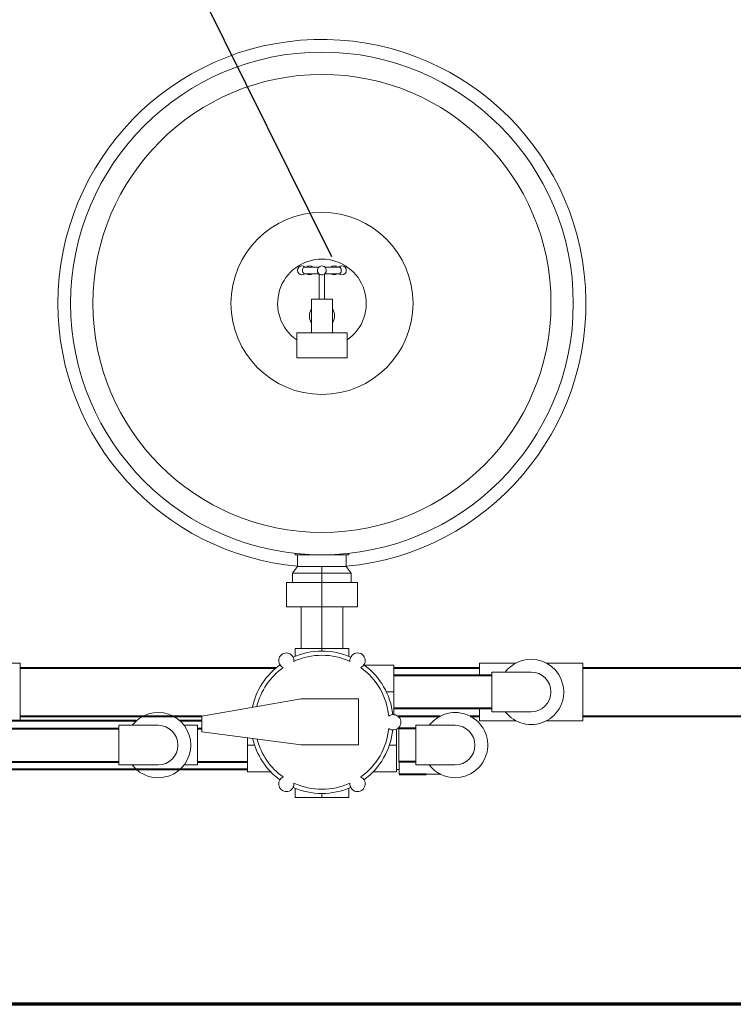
# Model space of a CAD drawing. Extents: x 4114239 to 5838486, y 780458 to 1383318.
# Tile 100 of 231: x 4347025 to 4348339, y 1110140 to 1111954. Entities that reach past the tile are written whole.
import ezdxf

# ---------------------------------------------------------------- set-up
doc = ezdxf.new("R2010")
doc.units = 0
doc.header["$MEASUREMENT"] = 0

msp = doc.modelspace()

# ---------------------------------------------------------------- linework, layer by layer
msp.add_line((4347599.6208, 1111516.4991), (4347184.1043, 1112354.048))
at = {"color": 0, "linetype": 'Continuous', "lineweight": 0}
for p, q in [((4347548.8717, 1111497.9923), (4347575.422, 1111497.9923)), ((4347586.626, 1111497.9923), (4347613.1763, 1111497.9923)), ((4347548.8717, 1111485.6491), (4347575.422, 1111485.6491)), ((4347576.1074, 1111438.6786), (4347576.1074, 1111485.0903)), ((4347585.9406, 1111438.6786), (4347585.9406, 1111485.0903)), ((4347586.626, 1111485.6491), (4347613.1763, 1111485.6491)), ((4347561.7379, 1111376.9629), (4347561.7379, 1111438.6786)), ((4347600.3101, 1111438.6786), (4347561.7379, 1111438.6786)), ((4347600.3101, 1111438.6786), (4347600.3101, 1111376.9629)), ((4347627.3107, 1111376.9629), (4347534.7372, 1111376.9629)), ((4347534.7372, 1111376.9629), (4347534.7372, 1111330.6762)), ((4347627.3107, 1111376.9629), (4347627.3107, 1111330.6762)), ((4347534.7372, 1111330.6762), (4347627.3107, 1111330.6762)), ((4347531.7978, 1110968.1367), (4347531.7978, 1110970.7775)), ((4347531.7978, 1110968.1367), (4347581.1703, 1110968.1367)), ((4347531.7978, 1110968.1367), (4347581.1703, 1110968.1367)), ((4347536.4265, 1110946.5363), (4347536.4265, 1110968.1367)), ((4347536.4265, 1110946.5363), (4347536.4265, 1110968.1367)), ((4347581.1703, 1110968.1367), (4347630.5429, 1110968.1367)), ((4347581.1703, 1110968.1367), (4347630.5429, 1110968.1367)), ((4347625.9142, 1110946.5363), (4347625.9142, 1110968.1367)), ((4347625.9142, 1110946.5363), (4347625.9142, 1110968.1367)), ((4347630.5429, 1110968.1367), (4347630.5429, 1110970.7775)), ((4347536.4265, 1110946.5363), (4347527.1691, 1110934.3585)), ((4347581.1703, 1110946.5363), (4347536.4265, 1110946.5363)), ((4347581.1703, 1110946.5363), (4347536.4265, 1110946.5363)), ((4347581.1703, 1110946.5363), (4347581.1703, 1110934.3585)), ((4347625.9142, 1110946.5363), (4347581.1703, 1110946.5363)), ((4347625.9142, 1110946.5363), (4347581.1703, 1110946.5363)), ((4347581.1703, 1110946.5363), (4347581.1703, 1110934.3585)), ((4347625.9142, 1110946.5363), (4347635.1715, 1110934.3585)), ((4347527.1691, 1110934.3585), (4347581.1703, 1110934.3585)), ((4347527.1691, 1110934.3585), (4347581.1703, 1110934.3585)), ((4347527.1691, 1110934.3585), (4347527.1691, 1110917.2213)), ((4347581.1703, 1110934.3585), (4347581.1703, 1110917.2213)), ((4347581.1703, 1110934.3585), (4347581.1703, 1110917.2213)), ((4347581.1703, 1110934.3585), (4347635.1715, 1110934.3585)), ((4347581.1703, 1110934.3585), (4347635.1715, 1110934.3585)), ((4347635.1715, 1110934.3585), (4347635.1715, 1110917.2213)), ((4347581.1703, 1110917.2213), (4347515.5974, 1110917.2213)), ((4347581.1703, 1110917.2213), (4347515.5974, 1110917.2213)), ((4347515.5974, 1110872.4775), (4347515.5974, 1110917.2213)), ((4347646.7432, 1110917.2213), (4347581.1703, 1110917.2213)), ((4347581.1703, 1110872.4775), (4347581.1703, 1110917.2213)), ((4347646.7432, 1110917.2213), (4347581.1703, 1110917.2213)), ((4347581.1703, 1110872.4775), (4347581.1703, 1110917.2213)), ((4347646.7432, 1110872.4775), (4347646.7432, 1110917.2213)), ((4347581.1703, 1110872.4775), (4347515.5974, 1110872.4775)), ((4347581.1703, 1110872.4775), (4347515.5974, 1110872.4775)), ((4347542.598, 1110795.3329), (4347542.598, 1110872.4775)), ((4347581.1703, 1110795.3329), (4347581.1703, 1110872.4775)), ((4347646.7432, 1110872.4775), (4347581.1703, 1110872.4775)), ((4347646.7432, 1110872.4775), (4347581.1703, 1110872.4775)), ((4347581.1703, 1110795.3329), (4347581.1703, 1110872.4775)), ((4347619.7426, 1110795.3329), (4347619.7426, 1110872.4775)), ((4347581.1703, 1110795.3329), (4347531.7978, 1110795.3329)), ((4347581.1703, 1110795.3329), (4347531.7978, 1110795.3329)), ((4347531.7978, 1110781.0556), (4347531.7978, 1110795.3329)), ((4347630.5429, 1110795.3329), (4347581.1703, 1110795.3329)), ((4347581.1703, 1110790.7042), (4347581.1703, 1110795.3329)), ((4347630.5429, 1110795.3329), (4347581.1703, 1110795.3329)), ((4347581.1703, 1110790.7042), (4347581.1703, 1110795.3329)), ((4347630.5429, 1110781.0556), (4347630.5429, 1110795.3329)), ((4347025.4189, 1110768.674), (4346975.8839, 1110768.674)), ((4347025.4189, 1110662.2957), (4347025.4189, 1110768.674)), ((4347713.4347, 1110764.8574), (4347659.3454, 1110764.8574)), ((4347713.4347, 1110715.4848), (4347713.4347, 1110764.8574)), ((4347713.4347, 1110715.4848), (4347713.4347, 1110764.8574)), ((4347871.301, 1110768.674), (4347871.301, 1110745.9367)), ((4347938.3479, 1110768.674), (4347871.301, 1110768.674)), ((4348061.3202, 1110768.674), (4347994.2732, 1110768.674)), ((4348061.3202, 1110768.674), (4348061.3202, 1110662.2957)), ((4347893.9571, 1110752.027), (4347893.9571, 1110715.4848)), ((4347893.9571, 1110752.027), (4347929.6872, 1110752.027)), ((4347966.3106, 1110752.027), (4347929.6872, 1110752.027)), ((4347713.4347, 1110715.4848), (4347699.7935, 1110715.4848)), ((4347713.4347, 1110715.4848), (4347699.7935, 1110715.4848)), ((4347713.4347, 1110673.6029), (4347713.4347, 1110715.4848)), ((4347713.4347, 1110673.6029), (4347713.4347, 1110715.4848)), ((4347893.9571, 1110715.4848), (4347893.9571, 1110678.9427)), ((4347359.7395, 1110670.9834), (4347542.8521, 1110702.8763)), ((4347359.7395, 1110670.9834), (4347542.8521, 1110702.8763)), ((4347542.8521, 1110702.8763), (4347648.2603, 1110702.8763)), ((4347542.8521, 1110702.8763), (4347648.2603, 1110702.8763)), ((4347648.2603, 1110702.8763), (4347648.2603, 1110618.0173)), ((4347648.2603, 1110702.8763), (4347648.2603, 1110618.0173)), ((4347871.301, 1110685.033), (4347871.301, 1110662.2957)), ((4347893.9571, 1110678.9427), (4347929.6872, 1110678.9427)), ((4347929.6872, 1110678.9427), (4347966.3106, 1110678.9427)), ((4347025.4189, 1110662.2957), (4346975.8839, 1110662.2957)), ((4347359.7395, 1110641.7402), (4347359.7395, 1110670.9834)), ((4347359.7395, 1110641.7402), (4347359.7395, 1110670.9834)), ((4347723.6377, 1110670.6375), (4347723.6377, 1110667.9442)), ((4347723.6377, 1110670.6375), (4347773.1727, 1110670.6375)), ((4347938.3479, 1110662.2957), (4347871.301, 1110662.2957)), ((4348061.3202, 1110662.2957), (4347994.2732, 1110662.2957)), ((4347207.1476, 1110653.9906), (4347207.1476, 1110580.9062)), ((4347207.1476, 1110653.9906), (4347242.8778, 1110653.9906)), ((4347279.5011, 1110653.9906), (4347242.8778, 1110653.9906)), ((4347351.8546, 1110653.9906), (4347327.2051, 1110653.9906)), ((4347351.8546, 1110617.4484), (4347351.8546, 1110653.9906)), ((4347359.7395, 1110641.7402), (4347542.8521, 1110618.0173)), ((4347359.7395, 1110641.7402), (4347542.8521, 1110618.0173)), ((4347718.3334, 1110617.4484), (4347718.3334, 1110646.819)), ((4347718.3334, 1110617.4484), (4347718.3334, 1110646.819)), ((4347722.7368, 1110586.9966), (4347722.7368, 1110647.9002)), ((4347723.6377, 1110651.1726), (4347723.6377, 1110647.9002)), ((4347754.0895, 1110653.9906), (4347754.0895, 1110580.9062)), ((4347754.0895, 1110653.9906), (4347789.8196, 1110653.9906)), ((4347826.443, 1110653.9906), (4347789.8196, 1110653.9906)), ((4347444.0073, 1110617.4484), (4347444.0073, 1110630.823)), ((4347444.0073, 1110617.4484), (4347444.0073, 1110630.823)), ((4347351.8546, 1110580.9062), (4347351.8546, 1110617.4484)), ((4347444.0073, 1110568.0759), (4347444.0073, 1110617.4484)), ((4347444.0073, 1110617.4484), (4347456.969, 1110617.4484)), ((4347444.0073, 1110568.0759), (4347444.0073, 1110617.4484)), ((4347444.0073, 1110617.4484), (4347456.969, 1110617.4484)), ((4347648.2603, 1110618.0173), (4347542.8521, 1110618.0173)), ((4347648.2603, 1110618.0173), (4347542.8521, 1110618.0173)), ((4347705.3716, 1110617.4484), (4347718.3334, 1110617.4484)), ((4347705.3716, 1110617.4484), (4347718.3334, 1110617.4484)), ((4347718.3334, 1110568.0759), (4347718.3334, 1110617.4484)), ((4347718.3334, 1110568.0759), (4347718.3334, 1110617.4484)), ((4347723.6377, 1110586.9966), (4347723.6377, 1110564.2592)), ((4347207.1476, 1110580.9062), (4347242.8778, 1110580.9062)), ((4347242.8778, 1110580.9062), (4347279.5011, 1110580.9062)), ((4347351.8546, 1110580.9062), (4347327.2051, 1110580.9062)), ((4347444.0073, 1110568.0759), (4347487.2014, 1110568.0759)), ((4347675.1392, 1110568.0759), (4347718.3334, 1110568.0759)), ((4347723.6377, 1110572.7857), (4347718.3334, 1110572.7857)), ((4347754.0895, 1110580.9062), (4347789.8196, 1110580.9062)), ((4347798.4804, 1110564.2592), (4347773.1727, 1110564.2592)), ((4347789.8196, 1110580.9062), (4347826.443, 1110580.9062)), ((4347531.7978, 1110538.0612), (4347531.7978, 1110520.8465)), ((4347581.1703, 1110528.4126), (4347581.1703, 1110520.8465)), ((4347581.1703, 1110528.4126), (4347581.1703, 1110520.8465)), ((4347630.5429, 1110538.0612), (4347630.5429, 1110520.8465)), ((4347531.7978, 1110520.8465), (4347581.1703, 1110520.8465)), ((4347531.7978, 1110520.8465), (4347581.1703, 1110520.8465)), ((4347581.1703, 1110520.8465), (4347630.5429, 1110520.8465)), ((4347581.1703, 1110520.8465), (4347630.5429, 1110520.8465))]:
    msp.add_line(p, q, dxfattribs=at)
at = {"color": 0, "linetype": 'Continuous', "lineweight": 40}
for p, q in [((4347025.4189, 1110760.1475), (4347497.0213, 1110760.1475)), ((4347713.4347, 1110760.1475), (4347871.301, 1110760.1475)), ((4347893.9571, 1110745.9367), (4347713.4347, 1110745.9367)), ((4348061.3202, 1110760.1475), (4348361.7998, 1110760.1475)), ((4347893.9571, 1110685.033), (4347713.4347, 1110685.033)), ((4347239.2986, 1110662.111), (4346950.2221, 1110662.111)), ((4347025.4189, 1110670.8222), (4347359.7395, 1110670.9834)), ((4347307.1097, 1110670.8222), (4347359.7395, 1110670.8222)), ((4347359.7395, 1110662.111), (4347319.7037, 1110662.111)), ((4347720.7794, 1110670.8222), (4347798.8345, 1110670.8222)), ((4347773.1727, 1110670.6375), (4347798.4804, 1110670.6375)), ((4347854.0516, 1110670.8222), (4347871.301, 1110670.8222)), ((4348061.3202, 1110670.8222), (4348361.7998, 1110670.8222)), ((4346316.4895, 1110647.9002), (4347207.1476, 1110647.9002)), ((4347351.8546, 1110647.9002), (4347359.7395, 1110647.9002)), ((4347754.0895, 1110647.9002), (4347722.7368, 1110647.9002)), ((4346316.4895, 1110586.9966), (4347207.1476, 1110586.9966)), ((4347351.8546, 1110586.9966), (4347444.0073, 1110586.9966)), ((4347754.0895, 1110586.9966), (4347722.7368, 1110586.9966)), ((4347444.0073, 1110572.7857), (4346877.7556, 1110572.7857)), ((4347444.0073, 1110572.7857), (4347319.7037, 1110572.7857)), ((4347723.6377, 1110564.2592), (4347773.1727, 1110564.2592))]:
    msp.add_line(p, q, dxfattribs=at)
at = {"color": 1, "lineweight": 70}
msp.add_line((4348638.1737, 1110140.1664), (4341057.7289, 1110140.1664), dxfattribs=at)
at = {"color": 0, "linetype": 'Continuous', "lineweight": 0}
for radius in [462.8675, 421.7762, 167.6556]:
    msp.add_circle((4347581.1703, 1111431.0042), radius, dxfattribs=at)
for centre, radius, start, end in [((4347581.1703, 1111431.0042), 486.1376, 275.280948, 180), ((4347581.1703, 1111431.0042), 81.6567, 90, 235.3446948), ((4347581.1703, 1111431.0042), 81.6567, 304.4060402, 90), ((4347544.3396, 1111491.8207), 8.3349, 47.7694116, 312.2305881), ((4347558.3518, 1111491.8207), 8.3349, 47.7694116, 132.2305884), ((4347581.024, 1111491.8207), 8.3349, 33.8209463, 146.1790537), ((4347603.6962, 1111491.8207), 8.3349, 47.7694116, 132.2305884), ((4347617.7084, 1111491.8207), 8.3349, 227.7694119, 132.2305884), ((4347558.3518, 1111491.8207), 8.3349, 227.7694119, 312.2305881), ((4347581.024, 1111491.8207), 8.3349, 213.8209463, 326.1790537), ((4347603.6962, 1111491.8207), 8.3349, 227.7694119, 312.2305881), ((4347581.1703, 1111431.0042), 486.1376, 180, 264.719052), ((4347581.1703, 1111407.8608), 23.1434, 147.783696, 180), ((4347581.1703, 1111407.8608), 23.1434, 325.792865, 32.216304), ((4347581.1703, 1111407.8608), 23.1434, 180, 212.896178), ((4347515.5974, 1110773.134), 14.089, 354.1855451, 245.8144549), ((4347515.5974, 1110773.134), 14.089, 354.1855451, 245.8144549), ((4347581.1703, 1110659.5584), 131.1458, 66.1582547, 113.8417453), ((4347581.1703, 1110659.5584), 131.1458, 66.1582547, 113.8417453), ((4347581.1703, 1110659.5584), 123.4313, 65.3109915, 114.6890085), ((4347581.1703, 1110659.5584), 123.4313, 65.3109915, 114.6890085), ((4347646.7432, 1110773.134), 14.089, 294.1855451, 185.8144549), ((4347646.7432, 1110773.134), 14.089, 294.1855451, 185.8144549), ((4347581.1703, 1110659.5584), 131.1458, 126.1582549, 167.8225044), ((4347581.1703, 1110659.5584), 131.1458, 126.1582549, 167.8225044), ((4347581.1703, 1110659.5584), 131.1458, 6.1582548, 53.8417451), ((4347581.1703, 1110659.5584), 131.1458, 6.1582548, 53.8417451), ((4347966.3106, 1110715.4848), 60.0916, 90, 142.5471679), ((4347966.3106, 1110715.4848), 60.0916, 217.4528321, 90), ((4347581.1703, 1110659.5584), 123.4313, 125.3109918, 166.3638179), ((4347581.1703, 1110659.5584), 123.4313, 125.3109918, 166.3638179), ((4347581.1703, 1110659.5584), 123.4313, 5.3109917, 54.6890082), ((4347581.1703, 1110659.5584), 123.4313, 5.3109917, 54.6890082), ((4347966.3106, 1110715.4848), 36.5422, 0, 90), ((4347966.3106, 1110715.4848), 36.5422, 270, 0), ((4347279.5011, 1110617.4484), 60.0916, 217.4528321, 142.5471679), ((4347712.3161, 1110659.5584), 14.089, 234.1855449, 125.8144551), ((4347712.3161, 1110659.5584), 14.089, 234.1855449, 125.8144551), ((4347826.443, 1110617.4484), 60.0916, 270, 142.5471679), ((4347279.5011, 1110617.4484), 36.5422, 270, 90), ((4347581.1703, 1110659.5584), 123.4313, 305.3109918, 354.6890083), ((4347581.1703, 1110659.5584), 123.4313, 305.3109918, 354.6890083), ((4347581.1703, 1110659.5584), 131.1458, 306.1582549, 353.8417452), ((4347581.1703, 1110659.5584), 131.1458, 306.1582549, 353.8417452), ((4347826.443, 1110617.4484), 36.5422, 270, 90), ((4347581.1703, 1110659.5584), 131.1458, 193.2076924, 233.8417451), ((4347581.1703, 1110659.5584), 131.1458, 193.2076924, 233.8417451), ((4347581.1703, 1110659.5584), 123.4313, 194.5590564, 234.6890082), ((4347581.1703, 1110659.5584), 123.4313, 194.5590564, 234.6890082), ((4347826.443, 1110617.4484), 60.0916, 217.4528321, 270), ((4347515.5974, 1110545.9828), 14.089, 114.1855451, 5.8144549), ((4347515.5974, 1110545.9828), 14.089, 114.1855451, 5.8144549), ((4347581.1703, 1110659.5584), 123.4313, 245.3109915, 294.6890085), ((4347581.1703, 1110659.5584), 123.4313, 245.3109915, 294.6890085), ((4347646.7432, 1110545.9828), 14.089, 174.1855451, 65.8144549), ((4347646.7432, 1110545.9828), 14.089, 174.1855451, 65.8144549), ((4347581.1703, 1110659.5584), 131.1458, 246.1582547, 293.8417453), ((4347581.1703, 1110659.5584), 131.1458, 246.1582547, 293.8417453)]:
    msp.add_arc(centre, radius, start, end, dxfattribs=at)
at = {"color": 0, "linetype": 'Continuous', "lineweight": 0, "extrusion": (0, 0, -1)}
for centre, major_axis, start_param, end_param in [((4347548.8717, 1111491.8207), (0, -6.1716), 0, 3.141592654), ((4347576.4918, 1111491.8207), (0, 6.1716), 3.861740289, 5.563037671), ((4347585.5561, 1111491.8207), (0, -6.1716), 3.861740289, 5.563037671), ((4347613.1763, 1111491.8207), (0, 6.1716), 0, 3.141592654)]:
    msp.add_ellipse(centre, major_axis=major_axis, ratio=0.587785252, start_param=start_param, end_param=end_param, dxfattribs=at)

doc.saveas('drawing.dxf')
